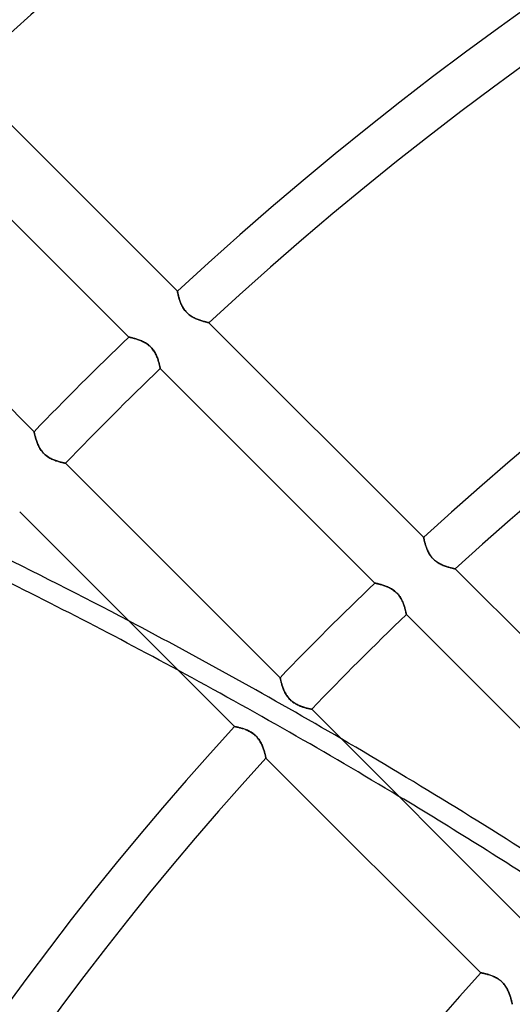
# Model space of a CAD drawing. Header units: millimetres. Extents: x -185 to 185, y -185 to 185.
# Tile 13 of 56: x -71 to -57, y 52 to 80. Entities that reach past the tile are written whole.
import ezdxf

# ---------------------------------------------------------------- set-up
doc = ezdxf.new("R2010")
doc.units = ezdxf.units.MM
doc.layers.add('MAIN-1', color=7, linetype='Continuous')
doc.layers.add('MAIN-2', color=7, linetype='Continuous')

msp = doc.modelspace()

# ---------------------------------------------------------------- linework, layer by layer
at = {"layer": 'MAIN-1'}
for p, q in [((-66.491, 71.879), (-72.602, 77.99)), ((-73.985, 76.679), (-67.878, 70.572)), ((-70.572, 67.878), (-76.679, 73.985)), ((-66.491, 71.878), (-66.491, 71.879)), ((-66.49, 71.875), (-66.491, 71.878)), ((-66.489, 71.869), (-66.49, 71.875)), ((-66.488, 71.862), (-66.489, 71.869)), ((-66.486, 71.852), (-66.488, 71.862)), ((-66.484, 71.84), (-66.486, 71.852)), ((-66.481, 71.826), (-66.484, 71.84)), ((-66.477, 71.811), (-66.481, 71.826)), ((-66.474, 71.794), (-66.477, 71.811)), ((-66.469, 71.775), (-66.474, 71.794)), ((-66.465, 71.755), (-66.469, 71.775)), ((-66.459, 71.733), (-66.465, 71.755)), ((-66.453, 71.71), (-66.459, 71.733)), ((-66.447, 71.687), (-66.453, 71.71)), ((-66.439, 71.662), (-66.447, 71.687)), ((-66.431, 71.636), (-66.439, 71.662)), ((-66.423, 71.609), (-66.431, 71.636)), ((-66.413, 71.582), (-66.423, 71.609)), ((-66.402, 71.554), (-66.413, 71.582)), ((-66.391, 71.526), (-66.402, 71.554)), ((-66.378, 71.498), (-66.391, 71.526)), ((-66.364, 71.469), (-66.378, 71.498)), ((-66.349, 71.44), (-66.364, 71.469)), ((-66.333, 71.412), (-66.349, 71.44)), ((-66.316, 71.383), (-66.333, 71.412)), ((-66.297, 71.356), (-66.316, 71.383)), ((-66.276, 71.328), (-66.297, 71.356)), ((-66.254, 71.302), (-66.276, 71.328)), ((-66.231, 71.277), (-66.254, 71.302)), ((-66.207, 71.252), (-66.231, 71.277)), ((-66.182, 71.23), (-66.207, 71.252)), ((-66.156, 71.208), (-66.182, 71.23)), ((-66.128, 71.188), (-66.156, 71.208)), ((-66.1, 71.168), (-66.128, 71.188)), ((-66.072, 71.151), (-66.1, 71.168)), ((-66.044, 71.134), (-66.072, 71.151)), ((-66.015, 71.119), (-66.044, 71.134)), ((-65.987, 71.105), (-66.015, 71.119)), ((-65.958, 71.092), (-65.987, 71.105)), ((-65.93, 71.08), (-65.958, 71.092)), ((-65.903, 71.069), (-65.93, 71.08)), ((-65.875, 71.059), (-65.903, 71.069)), ((-65.848, 71.049), (-65.875, 71.059)), ((-65.821, 71.041), (-65.848, 71.049)), ((-65.796, 71.032), (-65.821, 71.041)), ((-65.771, 71.025), (-65.796, 71.032)), ((-65.747, 71.018), (-65.771, 71.025)), ((-65.724, 71.012), (-65.747, 71.018)), ((-65.703, 71.006), (-65.724, 71.012)), ((-65.683, 71.002), (-65.703, 71.006)), ((-65.665, 70.997), (-65.683, 71.002)), ((-65.649, 70.993), (-65.665, 70.997)), ((-65.634, 70.99), (-65.649, 70.993)), ((-65.622, 70.987), (-65.634, 70.99)), ((-65.611, 70.985), (-65.622, 70.987)), ((-65.603, 70.983), (-65.611, 70.985)), ((-65.597, 70.982), (-65.603, 70.983)), ((-65.594, 70.981), (-65.597, 70.982)), ((-65.593, 70.981), (-65.594, 70.981)), ((-59.481, 64.869), (-65.593, 70.981)), ((-67.878, 70.572), (-67.876, 70.571)), ((-67.876, 70.571), (-67.873, 70.571)), ((-67.873, 70.571), (-67.867, 70.57)), ((-67.867, 70.57), (-67.859, 70.568)), ((-67.859, 70.568), (-67.849, 70.566)), ((-67.849, 70.566), (-67.836, 70.563)), ((-67.836, 70.563), (-67.822, 70.56)), ((-67.822, 70.56), (-67.806, 70.556)), ((-67.806, 70.556), (-67.788, 70.552)), ((-67.788, 70.552), (-67.768, 70.547)), ((-67.768, 70.547), (-67.747, 70.541)), ((-67.747, 70.541), (-67.725, 70.535)), ((-67.725, 70.535), (-67.701, 70.529)), ((-67.701, 70.529), (-67.677, 70.522)), ((-67.677, 70.522), (-67.651, 70.514)), ((-67.651, 70.514), (-67.625, 70.505)), ((-67.625, 70.505), (-67.598, 70.496)), ((-67.598, 70.496), (-67.571, 70.486)), ((-67.571, 70.486), (-67.543, 70.475)), ((-67.543, 70.475), (-67.515, 70.463)), ((-67.515, 70.463), (-67.487, 70.45)), ((-67.487, 70.45), (-67.459, 70.437)), ((-67.459, 70.437), (-67.431, 70.422)), ((-67.431, 70.422), (-67.402, 70.406)), ((-67.402, 70.406), (-67.374, 70.388)), ((-67.374, 70.388), (-67.347, 70.369)), ((-67.347, 70.369), (-67.32, 70.349)), ((-67.32, 70.349), (-67.294, 70.328)), ((-67.294, 70.328), (-67.269, 70.305)), ((-67.269, 70.305), (-67.245, 70.282)), ((-67.245, 70.282), (-67.222, 70.257)), ((-67.222, 70.257), (-67.2, 70.231)), ((-67.2, 70.231), (-67.18, 70.204)), ((-67.18, 70.204), (-67.161, 70.177)), ((-67.161, 70.177), (-67.143, 70.149)), ((-67.143, 70.149), (-67.127, 70.121)), ((-67.127, 70.121), (-67.112, 70.093)), ((-67.112, 70.093), (-67.098, 70.065)), ((-67.098, 70.065), (-67.085, 70.036)), ((-67.085, 70.036), (-67.073, 70.008)), ((-67.073, 70.008), (-67.062, 69.98)), ((-67.062, 69.98), (-67.052, 69.953)), ((-67.052, 69.953), (-67.043, 69.926)), ((-67.043, 69.926), (-67.035, 69.899)), ((-67.035, 69.899), (-67.027, 69.874)), ((-67.027, 69.874), (-67.02, 69.849)), ((-67.02, 69.849), (-67.014, 69.825)), ((-67.014, 69.825), (-67.008, 69.803)), ((-67.008, 69.803), (-67.003, 69.782)), ((-67.003, 69.782), (-66.998, 69.763)), ((-66.998, 69.763), (-66.994, 69.745)), ((-66.994, 69.745), (-66.991, 69.729)), ((-66.991, 69.729), (-66.988, 69.714)), ((-66.988, 69.714), (-66.985, 69.702)), ((-66.985, 69.702), (-66.983, 69.692)), ((-66.983, 69.692), (-66.981, 69.684)), ((-66.981, 69.684), (-66.98, 69.678)), ((-66.98, 69.678), (-66.98, 69.675)), ((-66.98, 69.675), (-66.979, 69.674)), ((-66.979, 69.674), (-60.872, 63.566)), ((-70.571, 67.876), (-70.572, 67.878)), ((-70.571, 67.873), (-70.571, 67.876)), ((-70.569, 67.867), (-70.571, 67.873)), ((-70.568, 67.859), (-70.569, 67.867)), ((-70.566, 67.849), (-70.568, 67.859)), ((-70.563, 67.836), (-70.566, 67.849)), ((-70.56, 67.822), (-70.563, 67.836)), ((-70.556, 67.805), (-70.56, 67.822)), ((-70.552, 67.787), (-70.556, 67.805)), ((-70.547, 67.768), (-70.552, 67.787)), ((-70.541, 67.747), (-70.547, 67.768)), ((-70.535, 67.724), (-70.541, 67.747)), ((-70.529, 67.701), (-70.535, 67.724)), ((-70.521, 67.676), (-70.529, 67.701)), ((-70.513, 67.65), (-70.521, 67.676)), ((-70.505, 67.624), (-70.513, 67.65)), ((-70.495, 67.597), (-70.505, 67.624)), ((-70.485, 67.569), (-70.495, 67.597)), ((-70.474, 67.541), (-70.485, 67.569)), ((-70.462, 67.513), (-70.474, 67.541)), ((-70.449, 67.485), (-70.462, 67.513)), ((-70.435, 67.456), (-70.449, 67.485)), ((-70.42, 67.428), (-70.435, 67.456)), ((-70.404, 67.4), (-70.42, 67.428)), ((-70.387, 67.372), (-70.404, 67.4)), ((-70.368, 67.345), (-70.387, 67.372)), ((-70.348, 67.318), (-70.368, 67.345)), ((-70.326, 67.292), (-70.348, 67.318)), ((-70.303, 67.267), (-70.326, 67.292)), ((-70.28, 67.243), (-70.303, 67.267)), ((-70.255, 67.22), (-70.28, 67.243)), ((-70.229, 67.199), (-70.255, 67.22)), ((-70.202, 67.178), (-70.229, 67.199)), ((-70.175, 67.159), (-70.202, 67.178)), ((-70.147, 67.142), (-70.175, 67.159)), ((-70.119, 67.126), (-70.147, 67.142)), ((-70.091, 67.111), (-70.119, 67.126)), ((-70.062, 67.097), (-70.091, 67.111)), ((-70.034, 67.084), (-70.062, 67.097)), ((-70.007, 67.073), (-70.034, 67.084)), ((-69.979, 67.062), (-70.007, 67.073)), ((-69.952, 67.052), (-69.979, 67.062)), ((-69.925, 67.043), (-69.952, 67.052)), ((-69.899, 67.035), (-69.925, 67.043)), ((-69.873, 67.027), (-69.899, 67.035)), ((-69.849, 67.02), (-69.873, 67.027)), ((-69.825, 67.014), (-69.849, 67.02)), ((-69.803, 67.008), (-69.825, 67.014)), ((-69.782, 67.003), (-69.803, 67.008)), ((-69.763, 66.998), (-69.782, 67.003)), ((-69.745, 66.994), (-69.763, 66.998)), ((-69.729, 66.991), (-69.745, 66.994)), ((-69.714, 66.988), (-69.729, 66.991)), ((-69.702, 66.985), (-69.714, 66.988)), ((-69.692, 66.983), (-69.702, 66.985)), ((-69.684, 66.981), (-69.692, 66.983)), ((-69.678, 66.98), (-69.684, 66.981)), ((-69.675, 66.98), (-69.678, 66.98)), ((-69.674, 66.979), (-69.675, 66.98)), ((-63.566, 60.872), (-69.674, 66.979)), ((-70.981, 65.593), (-64.869, 59.481)), ((-59.481, 64.868), (-59.481, 64.869)), ((-59.48, 64.865), (-59.481, 64.868)), ((-59.479, 64.86), (-59.48, 64.865)), ((-59.478, 64.853), (-59.479, 64.86)), ((-59.476, 64.845), (-59.478, 64.853)), ((-59.474, 64.834), (-59.476, 64.845)), ((-59.472, 64.822), (-59.474, 64.834)), ((-59.469, 64.808), (-59.472, 64.822)), ((-59.466, 64.793), (-59.469, 64.808)), ((-59.462, 64.777), (-59.466, 64.793)), ((-59.458, 64.759), (-59.462, 64.777)), ((-59.453, 64.739), (-59.458, 64.759)), ((-59.448, 64.719), (-59.453, 64.739)), ((-59.442, 64.697), (-59.448, 64.719)), ((-59.436, 64.675), (-59.442, 64.697)), ((-59.429, 64.652), (-59.436, 64.675)), ((-59.422, 64.628), (-59.429, 64.652)), ((-59.414, 64.603), (-59.422, 64.628)), ((-59.405, 64.577), (-59.414, 64.603)), ((-59.395, 64.551), (-59.405, 64.577)), ((-59.385, 64.525), (-59.395, 64.551)), ((-59.373, 64.498), (-59.385, 64.525)), ((-59.361, 64.472), (-59.373, 64.498)), ((-59.347, 64.445), (-59.361, 64.472)), ((-59.333, 64.418), (-59.347, 64.445)), ((-59.317, 64.391), (-59.333, 64.418)), ((-59.3, 64.365), (-59.317, 64.391)), ((-59.282, 64.339), (-59.3, 64.365)), ((-59.262, 64.314), (-59.282, 64.339)), ((-59.242, 64.289), (-59.262, 64.314)), ((-59.22, 64.265), (-59.242, 64.289)), ((-59.197, 64.243), (-59.22, 64.265)), ((-59.174, 64.221), (-59.197, 64.243)), ((-59.149, 64.201), (-59.174, 64.221)), ((-59.124, 64.182), (-59.149, 64.201)), ((-59.098, 64.163), (-59.124, 64.182)), ((-59.072, 64.146), (-59.098, 64.163)), ((-59.045, 64.131), (-59.072, 64.146)), ((-59.018, 64.116), (-59.045, 64.131)), ((-58.992, 64.102), (-59.018, 64.116)), ((-58.965, 64.09), (-58.992, 64.102)), ((-58.938, 64.078), (-58.965, 64.09)), ((-58.912, 64.067), (-58.938, 64.078)), ((-58.886, 64.057), (-58.912, 64.067)), ((-58.861, 64.047), (-58.886, 64.057)), ((-58.835, 64.038), (-58.861, 64.047)), ((-58.81, 64.03), (-58.835, 64.038)), ((-58.786, 64.022), (-58.81, 64.03)), ((-58.763, 64.015), (-58.786, 64.022)), ((-58.741, 64.009), (-58.763, 64.015)), ((-58.719, 64.003), (-58.741, 64.009)), ((-58.699, 63.998), (-58.719, 64.003)), ((-58.68, 63.993), (-58.699, 63.998)), ((-58.662, 63.988), (-58.68, 63.993)), ((-58.646, 63.984), (-58.662, 63.988)), ((-58.631, 63.981), (-58.646, 63.984)), ((-58.619, 63.978), (-58.631, 63.981)), ((-58.608, 63.976), (-58.619, 63.978)), ((-58.598, 63.974), (-58.608, 63.976)), ((-58.591, 63.972), (-58.598, 63.974)), ((-58.586, 63.971), (-58.591, 63.972)), ((-58.583, 63.97), (-58.586, 63.971)), ((-58.582, 63.97), (-58.583, 63.97)), ((-52.469, 57.857), (-58.582, 63.97)), ((-60.872, 63.566), (-60.871, 63.565)), ((-60.871, 63.565), (-60.867, 63.565)), ((-60.867, 63.565), (-60.862, 63.564)), ((-60.862, 63.564), (-60.855, 63.562)), ((-60.855, 63.562), (-60.846, 63.56)), ((-60.846, 63.56), (-60.835, 63.558)), ((-60.835, 63.558), (-60.823, 63.555)), ((-60.823, 63.555), (-60.808, 63.552)), ((-60.808, 63.552), (-60.792, 63.548)), ((-60.792, 63.548), (-60.775, 63.544)), ((-60.775, 63.544), (-60.756, 63.539)), ((-60.756, 63.539), (-60.736, 63.534)), ((-60.736, 63.534), (-60.715, 63.528)), ((-60.715, 63.528), (-60.692, 63.522)), ((-60.692, 63.522), (-60.669, 63.515)), ((-60.669, 63.515), (-60.645, 63.508)), ((-60.645, 63.508), (-60.621, 63.5)), ((-60.621, 63.5), (-60.596, 63.491)), ((-60.596, 63.491), (-60.57, 63.482)), ((-60.57, 63.482), (-60.544, 63.472)), ((-60.544, 63.472), (-60.518, 63.461)), ((-60.518, 63.461), (-60.492, 63.449)), ((-60.492, 63.449), (-60.466, 63.437)), ((-60.466, 63.437), (-60.439, 63.423)), ((-60.439, 63.423), (-60.413, 63.409)), ((-60.413, 63.409), (-60.386, 63.393)), ((-60.386, 63.393), (-60.36, 63.377)), ((-60.36, 63.377), (-60.335, 63.359)), ((-60.335, 63.359), (-60.31, 63.34)), ((-60.31, 63.34), (-60.285, 63.32)), ((-60.285, 63.32), (-60.262, 63.298)), ((-60.262, 63.298), (-60.239, 63.276)), ((-60.239, 63.276), (-60.218, 63.253)), ((-60.218, 63.253), (-60.198, 63.229)), ((-60.198, 63.229), (-60.178, 63.204)), ((-60.178, 63.204), (-60.16, 63.179)), ((-60.16, 63.179), (-60.143, 63.153)), ((-60.143, 63.153), (-60.127, 63.126)), ((-60.127, 63.126), (-60.113, 63.1)), ((-60.113, 63.1), (-60.099, 63.074)), ((-60.099, 63.074), (-60.087, 63.047)), ((-60.087, 63.047), (-60.075, 63.021)), ((-60.075, 63.021), (-60.064, 62.995)), ((-60.064, 62.995), (-60.054, 62.968)), ((-60.054, 62.968), (-60.045, 62.943)), ((-60.045, 62.943), (-60.036, 62.917)), ((-60.036, 62.917), (-60.028, 62.893)), ((-60.028, 62.893), (-60.021, 62.869)), ((-60.021, 62.869), (-60.015, 62.845)), ((-60.015, 62.845), (-60.008, 62.823)), ((-60.008, 62.823), (-60.003, 62.802)), ((-60.003, 62.802), (-59.998, 62.782)), ((-59.998, 62.782), (-59.994, 62.763)), ((-59.994, 62.763), (-59.99, 62.746)), ((-59.99, 62.746), (-59.986, 62.73)), ((-59.986, 62.73), (-59.983, 62.716)), ((-59.983, 62.716), (-59.98, 62.703)), ((-59.98, 62.703), (-59.978, 62.693)), ((-59.978, 62.693), (-59.976, 62.684)), ((-59.976, 62.684), (-59.975, 62.677)), ((-59.975, 62.677), (-59.974, 62.672)), ((-59.974, 62.672), (-59.974, 62.668)), ((-59.974, 62.668), (-59.973, 62.667)), ((-59.973, 62.667), (-53.865, 56.559)), ((-63.565, 60.87), (-63.566, 60.872)), ((-63.565, 60.867), (-63.565, 60.87)), ((-63.563, 60.861), (-63.565, 60.867)), ((-63.562, 60.853), (-63.563, 60.861)), ((-63.559, 60.842), (-63.562, 60.853)), ((-63.557, 60.83), (-63.559, 60.842)), ((-63.553, 60.816), (-63.557, 60.83)), ((-63.55, 60.799), (-63.553, 60.816)), ((-63.545, 60.781), (-63.55, 60.799)), ((-63.541, 60.762), (-63.545, 60.781)), ((-63.535, 60.741), (-63.541, 60.762)), ((-63.529, 60.718), (-63.535, 60.741)), ((-63.523, 60.695), (-63.529, 60.718)), ((-63.515, 60.67), (-63.523, 60.695)), ((-63.507, 60.644), (-63.515, 60.67)), ((-63.499, 60.618), (-63.507, 60.644)), ((-63.489, 60.59), (-63.499, 60.618)), ((-63.479, 60.563), (-63.489, 60.59)), ((-63.468, 60.535), (-63.479, 60.563)), ((-63.456, 60.507), (-63.468, 60.535)), ((-63.443, 60.478), (-63.456, 60.507)), ((-63.429, 60.45), (-63.443, 60.478)), ((-63.414, 60.422), (-63.429, 60.45)), ((-63.398, 60.394), (-63.414, 60.422)), ((-63.38, 60.366), (-63.398, 60.394)), ((-63.362, 60.339), (-63.38, 60.366)), ((-63.341, 60.312), (-63.362, 60.339)), ((-63.32, 60.285), (-63.341, 60.312)), ((-63.297, 60.26), (-63.32, 60.285)), ((-63.273, 60.237), (-63.297, 60.26)), ((-63.249, 60.214), (-63.273, 60.237)), ((-63.223, 60.192), (-63.249, 60.214)), ((-63.196, 60.172), (-63.223, 60.192)), ((-63.169, 60.153), (-63.196, 60.172)), ((-63.141, 60.136), (-63.169, 60.153)), ((-63.113, 60.119), (-63.141, 60.136)), ((-63.084, 60.104), (-63.113, 60.119)), ((-63.056, 60.091), (-63.084, 60.104)), ((-63.028, 60.078), (-63.056, 60.091)), ((-63, 60.066), (-63.028, 60.078)), ((-62.973, 60.056), (-63, 60.066)), ((-62.946, 60.046), (-62.973, 60.056)), ((-62.919, 60.037), (-62.946, 60.046)), ((-62.893, 60.028), (-62.919, 60.037)), ((-62.867, 60.021), (-62.893, 60.028)), ((-62.843, 60.014), (-62.867, 60.021)), ((-62.819, 60.007), (-62.843, 60.014)), ((-62.797, 60.002), (-62.819, 60.007)), ((-62.776, 59.997), (-62.797, 60.002)), ((-62.756, 59.992), (-62.776, 59.997)), ((-62.739, 59.988), (-62.756, 59.992)), ((-62.722, 59.985), (-62.739, 59.988)), ((-62.708, 59.982), (-62.722, 59.985)), ((-62.696, 59.979), (-62.708, 59.982)), ((-62.686, 59.977), (-62.696, 59.979)), ((-62.678, 59.975), (-62.686, 59.977)), ((-62.672, 59.974), (-62.678, 59.975)), ((-62.669, 59.974), (-62.672, 59.974)), ((-62.667, 59.973), (-62.669, 59.974)), ((-56.559, 53.865), (-62.667, 59.973)), ((-64.869, 59.481), (-64.868, 59.481)), ((-64.868, 59.481), (-64.864, 59.48)), ((-64.864, 59.48), (-64.859, 59.479)), ((-64.859, 59.479), (-64.851, 59.477)), ((-64.851, 59.477), (-64.841, 59.475)), ((-64.841, 59.475), (-64.829, 59.473)), ((-64.829, 59.473), (-64.815, 59.47)), ((-64.815, 59.47), (-64.799, 59.467)), ((-64.799, 59.467), (-64.782, 59.463)), ((-64.782, 59.463), (-64.762, 59.459)), ((-64.762, 59.459), (-64.742, 59.454)), ((-64.742, 59.454), (-64.72, 59.448)), ((-64.72, 59.448), (-64.696, 59.442)), ((-64.696, 59.442), (-64.672, 59.435)), ((-64.672, 59.435), (-64.646, 59.428)), ((-64.646, 59.428), (-64.62, 59.42)), ((-64.62, 59.42), (-64.594, 59.411)), ((-64.594, 59.411), (-64.566, 59.401)), ((-64.566, 59.401), (-64.539, 59.39)), ((-64.539, 59.39), (-64.511, 59.379)), ((-64.511, 59.379), (-64.483, 59.366)), ((-64.483, 59.366), (-64.455, 59.353)), ((-64.455, 59.353), (-64.427, 59.338)), ((-64.427, 59.338), (-64.399, 59.322)), ((-64.399, 59.322), (-64.371, 59.304)), ((-64.371, 59.304), (-64.344, 59.285)), ((-64.344, 59.285), (-64.317, 59.265)), ((-64.317, 59.265), (-64.291, 59.244)), ((-64.291, 59.244), (-64.266, 59.221)), ((-64.266, 59.221), (-64.243, 59.197)), ((-64.243, 59.197), (-64.22, 59.172)), ((-64.22, 59.172), (-64.198, 59.146)), ((-64.198, 59.146), (-64.178, 59.119)), ((-64.178, 59.119), (-64.159, 59.092)), ((-64.159, 59.092), (-64.142, 59.064)), ((-64.142, 59.064), (-64.125, 59.036)), ((-64.125, 59.036), (-64.11, 59.007)), ((-64.11, 59.007), (-64.096, 58.979)), ((-64.096, 58.979), (-64.083, 58.951)), ((-64.083, 58.951), (-64.071, 58.922)), ((-64.071, 58.922), (-64.06, 58.894)), ((-64.06, 58.894), (-64.049, 58.867)), ((-64.049, 58.867), (-64.04, 58.839)), ((-64.04, 58.839), (-64.031, 58.813)), ((-64.031, 58.813), (-64.023, 58.787)), ((-64.023, 58.787), (-64.015, 58.762)), ((-64.015, 58.762), (-64.008, 58.738)), ((-64.008, 58.738), (-64.002, 58.715)), ((-64.002, 58.715), (-63.996, 58.694)), ((-63.996, 58.694), (-63.991, 58.674)), ((-63.991, 58.674), (-63.987, 58.655)), ((-63.987, 58.655), (-63.983, 58.639)), ((-63.983, 58.639), (-63.979, 58.624)), ((-63.979, 58.624), (-63.977, 58.612)), ((-63.977, 58.612), (-63.974, 58.601)), ((-63.974, 58.601), (-63.972, 58.593)), ((-63.972, 58.593), (-63.971, 58.587)), ((-63.971, 58.587), (-63.97, 58.583)), ((-63.97, 58.583), (-63.97, 58.582)), ((-63.97, 58.582), (-57.857, 52.469)), ((-57.857, 52.469), (-57.856, 52.469)), ((-57.856, 52.469), (-57.852, 52.468)), ((-57.852, 52.468), (-57.847, 52.467)), ((-57.847, 52.467), (-57.839, 52.465)), ((-57.839, 52.465), (-57.829, 52.463)), ((-57.829, 52.463), (-57.817, 52.461)), ((-57.817, 52.461), (-57.803, 52.458)), ((-57.803, 52.458), (-57.787, 52.455)), ((-57.787, 52.455), (-57.77, 52.451)), ((-57.77, 52.451), (-57.75, 52.447)), ((-57.75, 52.447), (-57.73, 52.442)), ((-57.73, 52.442), (-57.708, 52.436)), ((-57.708, 52.436), (-57.684, 52.43)), ((-57.684, 52.43), (-57.66, 52.423)), ((-57.66, 52.423), (-57.635, 52.416)), ((-57.635, 52.416), (-57.608, 52.408)), ((-57.608, 52.408), (-57.582, 52.399)), ((-57.582, 52.399), (-57.554, 52.389)), ((-57.554, 52.389), (-57.527, 52.379)), ((-57.527, 52.379), (-57.499, 52.367)), ((-57.499, 52.367), (-57.471, 52.355)), ((-57.471, 52.355), (-57.443, 52.341)), ((-57.443, 52.341), (-57.415, 52.326)), ((-57.415, 52.326), (-57.387, 52.31)), ((-57.387, 52.31), (-57.359, 52.292)), ((-57.359, 52.292), (-57.332, 52.274)), ((-57.332, 52.274), (-57.305, 52.253)), ((-57.305, 52.253), (-57.279, 52.232)), ((-57.279, 52.232), (-57.254, 52.209)), ((-57.254, 52.209), (-57.231, 52.185)), ((-57.231, 52.185), (-57.208, 52.16)), ((-57.208, 52.16), (-57.187, 52.134)), ((-57.187, 52.134), (-57.166, 52.107)), ((-57.166, 52.107), (-57.147, 52.08)), ((-57.147, 52.08), (-57.13, 52.052)), ((-57.13, 52.052), (-57.114, 52.024)), ((-57.114, 52.024), (-57.098, 51.995)), ((-57.098, 51.995), (-57.084, 51.967)), ((-57.084, 51.967), (-57.071, 51.939)), ((-57.071, 51.939), (-57.059, 51.91)), ((-57.059, 51.91), (-57.048, 51.882)), ((-57.048, 51.882), (-57.038, 51.855)), ((-57.038, 51.855), (-57.028, 51.827)), ((-57.028, 51.827), (-57.019, 51.801)), ((-57.019, 51.801), (-57.011, 51.775)), ((-57.011, 51.775), (-57.003, 51.75)), ((-57.003, 51.75), (-56.996, 51.726)), ((-56.996, 51.726), (-56.99, 51.703)), ((-56.99, 51.703), (-56.984, 51.682)), ((-56.984, 51.682), (-56.979, 51.662)), ((-56.979, 51.662), (-56.975, 51.643)), ((-56.975, 51.643), (-56.971, 51.627)), ((-56.971, 51.627), (-56.967, 51.612)), ((-56.967, 51.612), (-56.964, 51.599)), ((-56.964, 51.599), (-56.962, 51.589)), ((-56.962, 51.589), (-56.96, 51.581)), ((-56.96, 51.581), (-56.959, 51.575)), ((-56.959, 51.575), (-56.958, 51.571)), ((-56.958, 51.571), (-56.958, 51.57))]:
    msp.add_line(p, q, dxfattribs=at)
for radius, start, end in [(107.823, 47.025, 132.97497), (106.553, 47.04917, 132.95085), (97.917, 47.22994, 132.77002), (96.647, 47.25928, 132.74068), (88.011, 47.48113, 132.51889), (86.741, 47.51745, 132.48251), (97.917, 133.88523, 136.11478), (96.647, 133.87056, 136.12944), (88.011, 133.75975, 136.24025), (86.741, 133.74158, 136.25842), (88.011, 137.48111, 180.00002), (86.741, 137.51743, 180.00002), (78.105, 137.79601, 180.00002)]:
    msp.add_arc((0, 0), radius, start, end, dxfattribs=at)
for centre, major_axis, start_param, end_param in [((-126.352, -28.398), (-125.616, 40.815), -1.780738, -1.746106), ((-126.534, -28.957), (125.616, -40.815), 1.347101, 1.397356), ((-126.352, -28.398), (-125.616, 40.815), -1.892279, -1.833666), ((-126.534, -28.957), (125.616, -40.815), 1.251389, 1.291707)]:
    msp.add_ellipse(centre, major_axis=major_axis, ratio=0.809017, start_param=start_param, end_param=end_param, dxfattribs=at)
at = {"layer": 'MAIN-2'}
for p, q in [((-66.491, 71.879), (-66.491, 71.878)), ((-66.491, 71.878), (-66.49, 71.875)), ((-66.49, 71.875), (-66.489, 71.869)), ((-66.489, 71.869), (-66.488, 71.861)), ((-66.488, 71.861), (-66.486, 71.851)), ((-66.486, 71.851), (-66.483, 71.839)), ((-66.483, 71.839), (-66.481, 71.825)), ((-66.481, 71.825), (-66.477, 71.81)), ((-66.477, 71.81), (-66.473, 71.792)), ((-66.473, 71.792), (-66.469, 71.773)), ((-66.469, 71.773), (-66.464, 71.752)), ((-66.464, 71.752), (-66.458, 71.73)), ((-66.458, 71.73), (-66.452, 71.707)), ((-66.452, 71.707), (-66.445, 71.682)), ((-66.445, 71.682), (-66.438, 71.657)), ((-66.438, 71.657), (-66.43, 71.631)), ((-66.43, 71.631), (-66.421, 71.604)), ((-66.421, 71.604), (-66.411, 71.577)), ((-66.411, 71.577), (-66.4, 71.549)), ((-66.4, 71.549), (-66.389, 71.522)), ((-66.389, 71.522), (-66.376, 71.494)), ((-66.376, 71.494), (-66.363, 71.466)), ((-66.363, 71.466), (-66.348, 71.437)), ((-66.348, 71.437), (-66.332, 71.409)), ((-66.332, 71.409), (-66.314, 71.382)), ((-66.314, 71.382), (-66.296, 71.354)), ((-66.296, 71.354), (-66.275, 71.327)), ((-66.275, 71.327), (-66.254, 71.302)), ((-66.254, 71.302), (-66.231, 71.277)), ((-66.231, 71.277), (-66.207, 71.253)), ((-66.207, 71.253), (-66.183, 71.23)), ((-66.183, 71.23), (-66.157, 71.209)), ((-66.157, 71.209), (-66.13, 71.188)), ((-66.13, 71.188), (-66.102, 71.17)), ((-66.102, 71.17), (-66.074, 71.152)), ((-66.074, 71.152), (-66.046, 71.136)), ((-66.046, 71.136), (-66.018, 71.12)), ((-66.018, 71.12), (-65.989, 71.106)), ((-65.989, 71.106), (-65.961, 71.093)), ((-65.961, 71.093), (-65.933, 71.081)), ((-65.933, 71.081), (-65.905, 71.07)), ((-65.905, 71.07), (-65.877, 71.06)), ((-65.877, 71.06), (-65.85, 71.05)), ((-65.85, 71.05), (-65.823, 71.041)), ((-65.823, 71.041), (-65.797, 71.033)), ((-65.797, 71.033), (-65.772, 71.025)), ((-65.772, 71.025), (-65.748, 71.019)), ((-65.748, 71.019), (-65.726, 71.012)), ((-65.726, 71.012), (-65.704, 71.007)), ((-65.704, 71.007), (-65.684, 71.002)), ((-65.684, 71.002), (-65.666, 70.997)), ((-65.666, 70.997), (-65.65, 70.993)), ((-65.65, 70.993), (-65.635, 70.99)), ((-65.635, 70.99), (-65.622, 70.987)), ((-65.622, 70.987), (-65.612, 70.985)), ((-65.612, 70.985), (-65.603, 70.983)), ((-65.603, 70.983), (-65.597, 70.982)), ((-65.597, 70.982), (-65.594, 70.981)), ((-65.594, 70.981), (-65.593, 70.981)), ((-67.876, 70.571), (-67.878, 70.572)), ((-67.873, 70.571), (-67.876, 70.571)), ((-67.867, 70.569), (-67.873, 70.571)), ((-67.859, 70.568), (-67.867, 70.569)), ((-67.849, 70.566), (-67.859, 70.568)), ((-67.836, 70.563), (-67.849, 70.566)), ((-67.822, 70.56), (-67.836, 70.563)), ((-67.805, 70.556), (-67.822, 70.56)), ((-67.787, 70.552), (-67.805, 70.556)), ((-67.768, 70.547), (-67.787, 70.552)), ((-67.747, 70.541), (-67.768, 70.547)), ((-67.724, 70.535), (-67.747, 70.541)), ((-67.701, 70.529), (-67.724, 70.535)), ((-67.676, 70.521), (-67.701, 70.529)), ((-67.65, 70.513), (-67.676, 70.521)), ((-67.624, 70.505), (-67.65, 70.513)), ((-67.597, 70.495), (-67.624, 70.505)), ((-67.569, 70.485), (-67.597, 70.495)), ((-67.541, 70.474), (-67.569, 70.485)), ((-67.513, 70.462), (-67.541, 70.474)), ((-67.485, 70.449), (-67.513, 70.462)), ((-67.456, 70.435), (-67.485, 70.449)), ((-67.428, 70.42), (-67.456, 70.435)), ((-67.4, 70.404), (-67.428, 70.42)), ((-67.372, 70.387), (-67.4, 70.404)), ((-67.345, 70.368), (-67.372, 70.387)), ((-67.318, 70.348), (-67.345, 70.368)), ((-67.292, 70.326), (-67.318, 70.348)), ((-67.267, 70.303), (-67.292, 70.326)), ((-67.243, 70.28), (-67.267, 70.303)), ((-67.22, 70.255), (-67.243, 70.28)), ((-67.199, 70.229), (-67.22, 70.255)), ((-67.178, 70.202), (-67.199, 70.229)), ((-67.159, 70.175), (-67.178, 70.202)), ((-67.142, 70.147), (-67.159, 70.175)), ((-67.126, 70.119), (-67.142, 70.147)), ((-67.111, 70.091), (-67.126, 70.119)), ((-67.097, 70.062), (-67.111, 70.091)), ((-67.084, 70.034), (-67.097, 70.062)), ((-67.073, 70.007), (-67.084, 70.034)), ((-67.062, 69.979), (-67.073, 70.007)), ((-67.052, 69.952), (-67.062, 69.979)), ((-67.043, 69.925), (-67.052, 69.952)), ((-67.035, 69.899), (-67.043, 69.925)), ((-67.027, 69.873), (-67.035, 69.899)), ((-67.02, 69.849), (-67.027, 69.873)), ((-67.014, 69.825), (-67.02, 69.849)), ((-67.008, 69.803), (-67.014, 69.825)), ((-67.003, 69.782), (-67.008, 69.803)), ((-66.998, 69.763), (-67.003, 69.782)), ((-66.994, 69.745), (-66.998, 69.763)), ((-66.991, 69.729), (-66.994, 69.745)), ((-66.988, 69.714), (-66.991, 69.729)), ((-66.985, 69.702), (-66.988, 69.714)), ((-66.983, 69.692), (-66.985, 69.702)), ((-66.981, 69.684), (-66.983, 69.692)), ((-66.98, 69.678), (-66.981, 69.684)), ((-66.98, 69.675), (-66.98, 69.678)), ((-66.979, 69.674), (-66.98, 69.675)), ((-70.572, 67.878), (-70.571, 67.876)), ((-70.571, 67.876), (-70.571, 67.873)), ((-70.571, 67.873), (-70.57, 67.867)), ((-70.57, 67.867), (-70.568, 67.859)), ((-70.568, 67.859), (-70.566, 67.849)), ((-70.566, 67.849), (-70.563, 67.836)), ((-70.563, 67.836), (-70.56, 67.822)), ((-70.56, 67.822), (-70.556, 67.806)), ((-70.556, 67.806), (-70.552, 67.788)), ((-70.552, 67.788), (-70.547, 67.768)), ((-70.547, 67.768), (-70.541, 67.747)), ((-70.541, 67.747), (-70.535, 67.725)), ((-70.535, 67.725), (-70.529, 67.701)), ((-70.529, 67.701), (-70.522, 67.677)), ((-70.522, 67.677), (-70.514, 67.651)), ((-70.514, 67.651), (-70.505, 67.625)), ((-70.505, 67.625), (-70.496, 67.598)), ((-70.496, 67.598), (-70.486, 67.571)), ((-70.486, 67.571), (-70.475, 67.543)), ((-70.475, 67.543), (-70.463, 67.515)), ((-70.463, 67.515), (-70.45, 67.487)), ((-70.45, 67.487), (-70.437, 67.459)), ((-70.437, 67.459), (-70.422, 67.431)), ((-70.422, 67.431), (-70.406, 67.402)), ((-70.406, 67.402), (-70.388, 67.374)), ((-70.388, 67.374), (-70.369, 67.347)), ((-70.369, 67.347), (-70.349, 67.32)), ((-70.349, 67.32), (-70.328, 67.294)), ((-70.328, 67.294), (-70.305, 67.269)), ((-70.305, 67.269), (-70.282, 67.245)), ((-70.282, 67.245), (-70.257, 67.222)), ((-70.257, 67.222), (-70.231, 67.2)), ((-70.231, 67.2), (-70.204, 67.18)), ((-70.204, 67.18), (-70.177, 67.161)), ((-70.177, 67.161), (-70.149, 67.143)), ((-70.149, 67.143), (-70.121, 67.127)), ((-70.121, 67.127), (-70.093, 67.112)), ((-70.093, 67.112), (-70.065, 67.098)), ((-70.065, 67.098), (-70.036, 67.085)), ((-70.036, 67.085), (-70.008, 67.073)), ((-70.008, 67.073), (-69.98, 67.062)), ((-69.98, 67.062), (-69.953, 67.052)), ((-69.953, 67.052), (-69.926, 67.043)), ((-69.926, 67.043), (-69.899, 67.035)), ((-69.899, 67.035), (-69.874, 67.027)), ((-69.874, 67.027), (-69.849, 67.02)), ((-69.849, 67.02), (-69.825, 67.014)), ((-69.825, 67.014), (-69.803, 67.008)), ((-69.803, 67.008), (-69.782, 67.003)), ((-69.782, 67.003), (-69.763, 66.998)), ((-69.763, 66.998), (-69.745, 66.994)), ((-69.745, 66.994), (-69.729, 66.991)), ((-69.729, 66.991), (-69.714, 66.988)), ((-69.714, 66.988), (-69.702, 66.985)), ((-69.702, 66.985), (-69.692, 66.983)), ((-69.692, 66.983), (-69.684, 66.981)), ((-69.684, 66.981), (-69.678, 66.98)), ((-69.678, 66.98), (-69.675, 66.98)), ((-69.675, 66.98), (-69.674, 66.979)), ((-59.481, 64.869), (-59.481, 64.868)), ((-59.481, 64.868), (-59.48, 64.864)), ((-59.48, 64.864), (-59.479, 64.859)), ((-59.479, 64.859), (-59.477, 64.851)), ((-59.477, 64.851), (-59.475, 64.841)), ((-59.475, 64.841), (-59.473, 64.829)), ((-59.473, 64.829), (-59.47, 64.815)), ((-59.47, 64.815), (-59.467, 64.799)), ((-59.467, 64.799), (-59.463, 64.782)), ((-59.463, 64.782), (-59.459, 64.762)), ((-59.459, 64.762), (-59.454, 64.742)), ((-59.454, 64.742), (-59.448, 64.72)), ((-59.448, 64.72), (-59.442, 64.696)), ((-59.442, 64.696), (-59.435, 64.672)), ((-59.435, 64.672), (-59.428, 64.646)), ((-59.428, 64.646), (-59.42, 64.62)), ((-59.42, 64.62), (-59.411, 64.594)), ((-59.411, 64.594), (-59.401, 64.566)), ((-59.401, 64.566), (-59.39, 64.539)), ((-59.39, 64.539), (-59.379, 64.511)), ((-59.379, 64.511), (-59.366, 64.483)), ((-59.366, 64.483), (-59.353, 64.455)), ((-59.353, 64.455), (-59.338, 64.427)), ((-59.338, 64.427), (-59.322, 64.399)), ((-59.322, 64.399), (-59.304, 64.371)), ((-59.304, 64.371), (-59.285, 64.344)), ((-59.285, 64.344), (-59.265, 64.317)), ((-59.265, 64.317), (-59.244, 64.291)), ((-59.244, 64.291), (-59.221, 64.266)), ((-59.221, 64.266), (-59.197, 64.243)), ((-59.197, 64.243), (-59.172, 64.22)), ((-59.172, 64.22), (-59.146, 64.198)), ((-59.146, 64.198), (-59.119, 64.178)), ((-59.119, 64.178), (-59.092, 64.159)), ((-59.092, 64.159), (-59.064, 64.142)), ((-59.064, 64.142), (-59.036, 64.125)), ((-59.036, 64.125), (-59.007, 64.11)), ((-59.007, 64.11), (-58.979, 64.096)), ((-58.979, 64.096), (-58.951, 64.083)), ((-58.951, 64.083), (-58.922, 64.071)), ((-58.922, 64.071), (-58.894, 64.06)), ((-58.894, 64.06), (-58.867, 64.049)), ((-58.867, 64.049), (-58.839, 64.04)), ((-58.839, 64.04), (-58.813, 64.031)), ((-58.813, 64.031), (-58.787, 64.023)), ((-58.787, 64.023), (-58.762, 64.015)), ((-58.762, 64.015), (-58.738, 64.008)), ((-58.738, 64.008), (-58.715, 64.002)), ((-58.715, 64.002), (-58.694, 63.996)), ((-58.694, 63.996), (-58.674, 63.991)), ((-58.674, 63.991), (-58.655, 63.987)), ((-58.655, 63.987), (-58.639, 63.983)), ((-58.639, 63.983), (-58.624, 63.979)), ((-58.624, 63.979), (-58.612, 63.977)), ((-58.612, 63.977), (-58.601, 63.974)), ((-58.601, 63.974), (-58.593, 63.972)), ((-58.593, 63.972), (-58.587, 63.971)), ((-58.587, 63.971), (-58.583, 63.97)), ((-58.583, 63.97), (-58.582, 63.97)), ((-60.87, 63.565), (-60.872, 63.566)), ((-60.867, 63.565), (-60.87, 63.565)), ((-60.861, 63.563), (-60.867, 63.565)), ((-60.853, 63.562), (-60.861, 63.563)), ((-60.842, 63.559), (-60.853, 63.562)), ((-60.83, 63.557), (-60.842, 63.559)), ((-60.816, 63.553), (-60.83, 63.557)), ((-60.799, 63.55), (-60.816, 63.553)), ((-60.781, 63.545), (-60.799, 63.55)), ((-60.762, 63.541), (-60.781, 63.545)), ((-60.741, 63.535), (-60.762, 63.541)), ((-60.718, 63.529), (-60.741, 63.535)), ((-60.695, 63.523), (-60.718, 63.529)), ((-60.67, 63.515), (-60.695, 63.523)), ((-60.644, 63.507), (-60.67, 63.515)), ((-60.618, 63.499), (-60.644, 63.507)), ((-60.59, 63.489), (-60.618, 63.499)), ((-60.563, 63.479), (-60.59, 63.489)), ((-60.535, 63.468), (-60.563, 63.479)), ((-60.507, 63.456), (-60.535, 63.468)), ((-60.478, 63.443), (-60.507, 63.456)), ((-60.45, 63.429), (-60.478, 63.443)), ((-60.422, 63.414), (-60.45, 63.429)), ((-60.394, 63.398), (-60.422, 63.414)), ((-60.366, 63.38), (-60.394, 63.398)), ((-60.339, 63.362), (-60.366, 63.38)), ((-60.312, 63.341), (-60.339, 63.362)), ((-60.285, 63.32), (-60.312, 63.341)), ((-60.26, 63.297), (-60.285, 63.32)), ((-60.237, 63.273), (-60.26, 63.297)), ((-60.214, 63.249), (-60.237, 63.273)), ((-60.192, 63.223), (-60.214, 63.249)), ((-60.172, 63.196), (-60.192, 63.223)), ((-60.153, 63.169), (-60.172, 63.196)), ((-60.136, 63.141), (-60.153, 63.169)), ((-60.119, 63.113), (-60.136, 63.141)), ((-60.104, 63.084), (-60.119, 63.113)), ((-60.091, 63.056), (-60.104, 63.084)), ((-60.078, 63.028), (-60.091, 63.056)), ((-60.066, 63), (-60.078, 63.028)), ((-60.056, 62.973), (-60.066, 63)), ((-60.046, 62.946), (-60.056, 62.973)), ((-60.037, 62.919), (-60.046, 62.946)), ((-60.028, 62.893), (-60.037, 62.919)), ((-60.021, 62.867), (-60.028, 62.893)), ((-60.014, 62.843), (-60.021, 62.867)), ((-60.007, 62.819), (-60.014, 62.843)), ((-60.002, 62.797), (-60.007, 62.819)), ((-59.997, 62.776), (-60.002, 62.797)), ((-59.992, 62.756), (-59.997, 62.776)), ((-59.988, 62.739), (-59.992, 62.756)), ((-59.985, 62.722), (-59.988, 62.739)), ((-59.982, 62.708), (-59.985, 62.722)), ((-59.979, 62.696), (-59.982, 62.708)), ((-59.977, 62.686), (-59.979, 62.696)), ((-59.975, 62.678), (-59.977, 62.686)), ((-59.974, 62.672), (-59.975, 62.678)), ((-59.974, 62.669), (-59.974, 62.672)), ((-59.973, 62.667), (-59.974, 62.669)), ((-63.566, 60.872), (-63.565, 60.871)), ((-63.565, 60.871), (-63.565, 60.867)), ((-63.565, 60.867), (-63.564, 60.862)), ((-63.564, 60.862), (-63.562, 60.855)), ((-63.562, 60.855), (-63.56, 60.846)), ((-63.56, 60.846), (-63.558, 60.835)), ((-63.558, 60.835), (-63.555, 60.823)), ((-63.555, 60.823), (-63.552, 60.808)), ((-63.552, 60.808), (-63.548, 60.792)), ((-63.548, 60.792), (-63.544, 60.775)), ((-63.544, 60.775), (-63.539, 60.756)), ((-63.539, 60.756), (-63.534, 60.736)), ((-63.534, 60.736), (-63.528, 60.715)), ((-63.528, 60.715), (-63.522, 60.692)), ((-63.522, 60.692), (-63.515, 60.669)), ((-63.515, 60.669), (-63.508, 60.645)), ((-63.508, 60.645), (-63.5, 60.621)), ((-63.5, 60.621), (-63.491, 60.596)), ((-63.491, 60.596), (-63.482, 60.57)), ((-63.482, 60.57), (-63.472, 60.544)), ((-63.472, 60.544), (-63.461, 60.518)), ((-63.461, 60.518), (-63.449, 60.492)), ((-63.449, 60.492), (-63.437, 60.466)), ((-63.437, 60.466), (-63.423, 60.439)), ((-63.423, 60.439), (-63.409, 60.413)), ((-63.409, 60.413), (-63.393, 60.386)), ((-63.393, 60.386), (-63.377, 60.36)), ((-63.377, 60.36), (-63.359, 60.335)), ((-63.359, 60.335), (-63.34, 60.31)), ((-63.34, 60.31), (-63.32, 60.285)), ((-63.32, 60.285), (-63.298, 60.262)), ((-63.298, 60.262), (-63.276, 60.239)), ((-63.276, 60.239), (-63.253, 60.218)), ((-63.253, 60.218), (-63.229, 60.198)), ((-63.229, 60.198), (-63.204, 60.178)), ((-63.204, 60.178), (-63.179, 60.16)), ((-63.179, 60.16), (-63.153, 60.143)), ((-63.153, 60.143), (-63.126, 60.127)), ((-63.126, 60.127), (-63.1, 60.113)), ((-63.1, 60.113), (-63.074, 60.099)), ((-63.074, 60.099), (-63.047, 60.087)), ((-63.047, 60.087), (-63.021, 60.075)), ((-63.021, 60.075), (-62.995, 60.064)), ((-62.995, 60.064), (-62.968, 60.054)), ((-62.968, 60.054), (-62.943, 60.045)), ((-62.943, 60.045), (-62.917, 60.036)), ((-62.917, 60.036), (-62.893, 60.028)), ((-62.893, 60.028), (-62.869, 60.021)), ((-62.869, 60.021), (-62.845, 60.015)), ((-62.845, 60.015), (-62.823, 60.008)), ((-62.823, 60.008), (-62.802, 60.003)), ((-62.802, 60.003), (-62.782, 59.998)), ((-62.782, 59.998), (-62.763, 59.994)), ((-62.763, 59.994), (-62.746, 59.99)), ((-62.746, 59.99), (-62.73, 59.986)), ((-62.73, 59.986), (-62.716, 59.983)), ((-62.716, 59.983), (-62.703, 59.98)), ((-62.703, 59.98), (-62.693, 59.978)), ((-62.693, 59.978), (-62.684, 59.976)), ((-62.684, 59.976), (-62.677, 59.975)), ((-62.677, 59.975), (-62.672, 59.974)), ((-62.672, 59.974), (-62.668, 59.974)), ((-62.668, 59.974), (-62.667, 59.973)), ((-64.868, 59.481), (-64.869, 59.481)), ((-64.865, 59.48), (-64.868, 59.481)), ((-64.86, 59.479), (-64.865, 59.48)), ((-64.853, 59.478), (-64.86, 59.479)), ((-64.845, 59.476), (-64.853, 59.478)), ((-64.834, 59.474), (-64.845, 59.476)), ((-64.822, 59.472), (-64.834, 59.474)), ((-64.808, 59.469), (-64.822, 59.472)), ((-64.793, 59.466), (-64.808, 59.469)), ((-64.777, 59.462), (-64.793, 59.466)), ((-64.759, 59.458), (-64.777, 59.462)), ((-64.739, 59.453), (-64.759, 59.458)), ((-64.719, 59.448), (-64.739, 59.453)), ((-64.697, 59.442), (-64.719, 59.448)), ((-64.675, 59.436), (-64.697, 59.442)), ((-64.652, 59.429), (-64.675, 59.436)), ((-64.628, 59.422), (-64.652, 59.429)), ((-64.603, 59.414), (-64.628, 59.422)), ((-64.577, 59.405), (-64.603, 59.414)), ((-64.551, 59.395), (-64.577, 59.405)), ((-64.525, 59.385), (-64.551, 59.395)), ((-64.498, 59.373), (-64.525, 59.385)), ((-64.472, 59.361), (-64.498, 59.373)), ((-64.445, 59.347), (-64.472, 59.361)), ((-64.418, 59.333), (-64.445, 59.347)), ((-64.391, 59.317), (-64.418, 59.333)), ((-64.365, 59.3), (-64.391, 59.317)), ((-64.339, 59.282), (-64.365, 59.3)), ((-64.314, 59.262), (-64.339, 59.282)), ((-64.289, 59.242), (-64.314, 59.262)), ((-64.265, 59.22), (-64.289, 59.242)), ((-64.243, 59.197), (-64.265, 59.22)), ((-64.221, 59.174), (-64.243, 59.197)), ((-64.201, 59.149), (-64.221, 59.174)), ((-64.182, 59.124), (-64.201, 59.149)), ((-64.163, 59.098), (-64.182, 59.124)), ((-64.146, 59.072), (-64.163, 59.098)), ((-64.131, 59.045), (-64.146, 59.072)), ((-64.116, 59.018), (-64.131, 59.045)), ((-64.102, 58.992), (-64.116, 59.018)), ((-64.09, 58.965), (-64.102, 58.992)), ((-64.078, 58.938), (-64.09, 58.965)), ((-64.067, 58.912), (-64.078, 58.938)), ((-64.057, 58.886), (-64.067, 58.912)), ((-64.047, 58.861), (-64.057, 58.886)), ((-64.038, 58.835), (-64.047, 58.861)), ((-64.03, 58.81), (-64.038, 58.835)), ((-64.022, 58.786), (-64.03, 58.81)), ((-64.015, 58.763), (-64.022, 58.786)), ((-64.009, 58.741), (-64.015, 58.763)), ((-64.003, 58.719), (-64.009, 58.741)), ((-63.998, 58.699), (-64.003, 58.719)), ((-63.993, 58.68), (-63.998, 58.699)), ((-63.988, 58.662), (-63.993, 58.68)), ((-63.984, 58.646), (-63.988, 58.662)), ((-63.981, 58.631), (-63.984, 58.646)), ((-63.978, 58.619), (-63.981, 58.631)), ((-63.976, 58.608), (-63.978, 58.619)), ((-63.974, 58.598), (-63.976, 58.608)), ((-63.972, 58.591), (-63.974, 58.598)), ((-63.971, 58.586), (-63.972, 58.591)), ((-63.97, 58.583), (-63.971, 58.586)), ((-63.97, 58.582), (-63.97, 58.583)), ((-57.856, 52.469), (-57.857, 52.469)), ((-57.853, 52.468), (-57.856, 52.469)), ((-57.848, 52.467), (-57.853, 52.468)), ((-57.841, 52.466), (-57.848, 52.467)), ((-57.833, 52.464), (-57.841, 52.466)), ((-57.822, 52.462), (-57.833, 52.464)), ((-57.81, 52.46), (-57.822, 52.462)), ((-57.797, 52.457), (-57.81, 52.46)), ((-57.781, 52.454), (-57.797, 52.457)), ((-57.765, 52.45), (-57.781, 52.454)), ((-57.747, 52.446), (-57.765, 52.45)), ((-57.727, 52.441), (-57.747, 52.446)), ((-57.707, 52.436), (-57.727, 52.441)), ((-57.686, 52.431), (-57.707, 52.436)), ((-57.663, 52.424), (-57.686, 52.431)), ((-57.64, 52.418), (-57.663, 52.424)), ((-57.616, 52.41), (-57.64, 52.418)), ((-57.591, 52.402), (-57.616, 52.41)), ((-57.565, 52.393), (-57.591, 52.402)), ((-57.54, 52.384), (-57.565, 52.393)), ((-57.513, 52.373), (-57.54, 52.384)), ((-57.487, 52.362), (-57.513, 52.373)), ((-57.46, 52.349), (-57.487, 52.362)), ((-57.433, 52.336), (-57.46, 52.349)), ((-57.406, 52.321), (-57.433, 52.336)), ((-57.379, 52.305), (-57.406, 52.321)), ((-57.353, 52.288), (-57.379, 52.305)), ((-57.327, 52.27), (-57.353, 52.288)), ((-57.302, 52.251), (-57.327, 52.27)), ((-57.277, 52.23), (-57.302, 52.251)), ((-57.254, 52.208), (-57.277, 52.23)), ((-57.231, 52.185), (-57.254, 52.208)), ((-57.21, 52.162), (-57.231, 52.185)), ((-57.189, 52.137), (-57.21, 52.162)), ((-57.17, 52.112), (-57.189, 52.137)), ((-57.152, 52.086), (-57.17, 52.112)), ((-57.135, 52.06), (-57.152, 52.086)), ((-57.119, 52.033), (-57.135, 52.06)), ((-57.104, 52.006), (-57.119, 52.033)), ((-57.09, 51.98), (-57.104, 52.006)), ((-57.078, 51.953), (-57.09, 51.98)), ((-57.066, 51.926), (-57.078, 51.953)), ((-57.055, 51.9), (-57.066, 51.926)), ((-57.045, 51.874), (-57.055, 51.9)), ((-57.035, 51.848), (-57.045, 51.874)), ((-57.026, 51.823), (-57.035, 51.848)), ((-57.018, 51.798), (-57.026, 51.823)), ((-57.011, 51.774), (-57.018, 51.798)), ((-57.003, 51.751), (-57.011, 51.774)), ((-56.997, 51.728), (-57.003, 51.751)), ((-56.991, 51.707), (-56.997, 51.728)), ((-56.986, 51.687), (-56.991, 51.707)), ((-56.981, 51.668), (-56.986, 51.687)), ((-56.976, 51.65), (-56.981, 51.668)), ((-56.972, 51.634), (-56.976, 51.65)), ((-56.969, 51.619), (-56.972, 51.634)), ((-56.966, 51.606), (-56.969, 51.619)), ((-56.963, 51.595), (-56.966, 51.606)), ((-56.961, 51.586), (-56.963, 51.595)), ((-56.96, 51.579), (-56.961, 51.586)), ((-56.959, 51.574), (-56.96, 51.579)), ((-56.958, 51.571), (-56.959, 51.574)), ((-56.958, 51.57), (-56.958, 51.571))]:
    msp.add_line(p, q, dxfattribs=at)
for radius, start, end in [(132, 0, 180.00002), (128, 89.99998, 179.99998), (127, 89.99998, 179.99998)]:
    msp.add_arc((0, 0), radius, start, end, dxfattribs=at)
for centre, major_axis, start_param, end_param in [((-126.352, -28.398), (-125.616, 40.815), -1.833666, -1.780738), ((-126.534, -28.957), (125.616, -40.815), 1.291707, 1.347101)]:
    msp.add_ellipse(centre, major_axis=major_axis, ratio=0.809017, start_param=start_param, end_param=end_param, dxfattribs=at)

doc.saveas('drawing.dxf')
